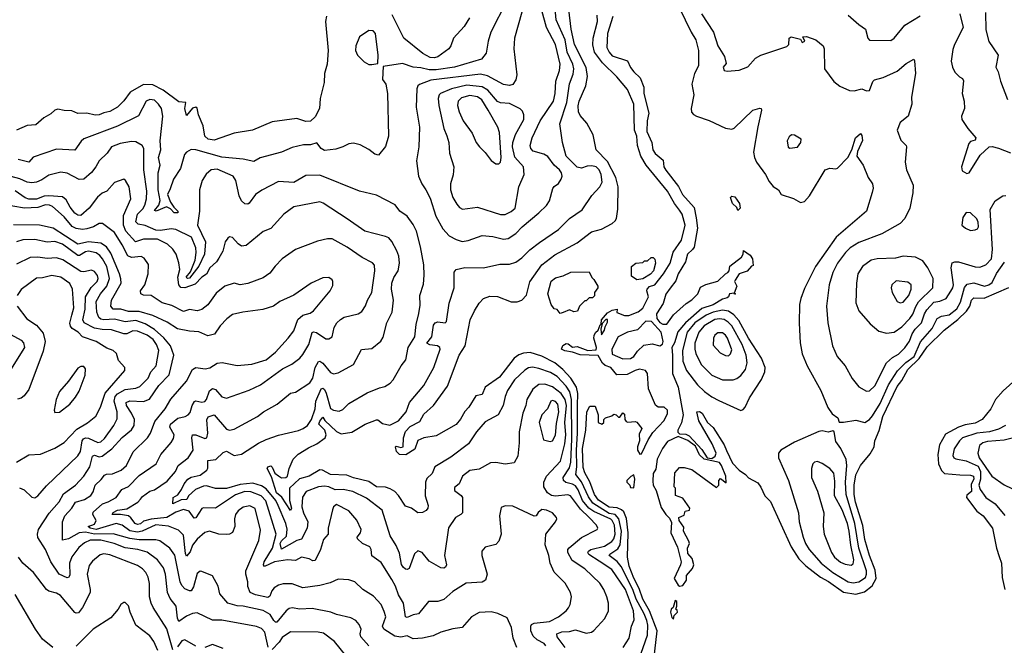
# Model space of a CAD drawing. Extents: x 1246169 to 1426871, y 660025 to 763458.
# Tile 94 of 256: x 1303986 to 1310415, y 694219 to 698306. Entities that reach past the tile are written whole.
import ezdxf

# ---------------------------------------------------------------- set-up
doc = ezdxf.new("R2010")
doc.units = 0

msp = doc.modelspace()

# ---------------------------------------------------------------- linework, layer by layer
at = {"layer": '0CON20XD'}
for points in [[(1307627.6, 695785), (1307631.1, 695865), (1307622.1, 695905), (1307584.3, 695964.3), (1307532, 696022), (1307479.4, 696065), (1307395, 696109), (1307318.2, 696131.8), (1307275, 696128.3), (1307245, 696116.9), (1307215, 696095.8), (1307118.6, 695971.4), (1307024.3, 695905.7), (1307005, 695857.5), (1306965, 695849.4), (1306917.8, 695775), (1306892.9, 695747.1), (1306865, 695696.9), (1306835, 695660.8), (1306705, 695588.8), (1306625, 695575.6), (1306585, 695557.5), (1306565, 695501.5), (1306506.2, 695463.8), (1306465.2, 695465.2), (1306446.9, 695485), (1306440, 695515), (1306445, 695520), (1306475, 695511.5), (1306489.5, 695515), (1306492, 695575), (1306504.4, 695615.6), (1306535, 695648), (1306598.7, 695681.3), (1306625, 695729.5), (1306688.6, 695785), (1306778.4, 695911.6), (1306855.5, 696115), (1306893.5, 696175), (1306927.3, 696345), (1306954.7, 696405), (1306986.8, 696455), (1307015, 696484.5), (1307055, 696500.9), (1307105, 696496.9), (1307195, 696464.2), (1307235, 696463.8), (1307265, 696473.8), (1307295, 696507.5), (1307316.5, 696593.5), (1307395.4, 696705), (1307479, 696771), (1307625, 696849.2), (1307718.8, 696921.2), (1307785, 696938.9), (1307855, 696973.8), (1307875, 696991.5), (1307882.4, 697007.6), (1307892.3, 697067.7), (1307894.5, 697215), (1307878.5, 697275), (1307825, 697380.2), (1307750.4, 697455), (1307730.6, 697555), (1307689.5, 697629.5), (1307645, 697680.6), (1307634.1, 697705), (1307632.6, 697742.6), (1307639.5, 697775), (1307682.5, 697875), (1307694, 697935), (1307685, 697994.3), (1307608.1, 698145), (1307586.6, 698245), (1307545.9, 698595)], [(1307165, 698425.5), (1307061.5, 698225), (1307043.8, 698165), (1307032.4, 698087.6), (1307001.4, 698048.6), (1306825, 697996.7), (1306705, 697979.4), (1306658.5, 697978.5), (1306605, 697991.4), (1306555, 697995.3), (1306485, 698019.2), (1306360, 698000), (1306355.7, 697915), (1306376.5, 697885), (1306386.5, 697825), (1306394.5, 697545.5), (1306375, 697477.5), (1306328.3, 697421.7), (1306305, 697426.7), (1306265, 697458), (1306209.1, 697489.1), (1306165, 697500), (1306135, 697494.2), (1306096.7, 697475), (1306049.1, 697460.9), (1305975, 697452.7), (1305953.9, 697463.9), (1305925, 697501.9), (1305885, 697488.2), (1305837.9, 697487.9), (1305765, 697471.5), (1305695, 697441.9), (1305555.6, 697404.4), (1305515, 697380), (1305445, 697395.3), (1305305, 697407.3), (1305135, 697456.9), (1305105, 697457.9), (1305075, 697441.1), (1305061.1, 697425), (1305035, 697334.2), (1304988.9, 697265), (1304969, 697201), (1304950.7, 697165), (1304970, 697115), (1304991.3, 697081.3), (1305018.5, 697055), (1305018.8, 697045), (1304994.6, 697045), (1304970.1, 697070.1), (1304945, 697084), (1304875.8, 697055), (1304865, 697060), (1304893.1, 697095), (1304902.3, 697125), (1304889.8, 697195), (1304890.4, 697305), (1304902.3, 697355), (1304892.7, 697405), (1304906.8, 697455), (1304902.7, 697515), (1304921.2, 697675), (1304911.6, 697725), (1304891.6, 697755), (1304865, 697780), (1304835, 697785.3), (1304811.9, 697775), (1304761.3, 697678.7), (1304625, 697610.6), (1304405, 697527.5), (1304387.8, 697512.2), (1304345, 697453.6), (1304225, 697461.2), (1304072.7, 697407.3), (1304044.5, 697375.5), (1303975, 697392.8)], [(1307926.5, 694205), (1307964.5, 694265), (1307981.5, 694345), (1307997.9, 694385), (1307993.6, 694445), (1307940.9, 694585), (1307851.2, 694715), (1307770.1, 694770.1), (1307702.3, 694812.3), (1307696.1, 694825), (1307699.6, 694835), (1307714.1, 694845.9), (1307805, 694866.1), (1307853.2, 694896.8), (1307865.6, 694914.4), (1307874.1, 694945), (1307869.4, 695005), (1307855, 695034.8), (1307845, 695042.6), (1307735, 695092.7), (1307701.9, 695115), (1307659.9, 695165), (1307631.7, 695235), (1307615, 695260.7), (1307595, 695272.5), (1307551.9, 695281.9), (1307535.9, 695295), (1307535.2, 695315), (1307575, 695378.7), (1307584.3, 695415), (1307591.9, 695565), (1307589.7, 695825), (1307577.4, 695875), (1307555, 695913.3), (1307495, 695974.8), (1307451, 696001), (1307375, 696028.3), (1307335, 696035.8), (1307308.3, 696031.7), (1307285, 696016.9), (1307215.7, 695954.3), (1307171.1, 695885), (1307155.3, 695845), (1307142.2, 695785), (1307109.1, 695725), (1307025, 695679.2), (1306967.5, 695615), (1306916.9, 695535), (1306800.6, 695449.4), (1306697.3, 695385), (1306678.6, 695341.4), (1306645, 695308.8), (1306634.5, 695285), (1306634.1, 695195), (1306652.7, 695132.7), (1306651.4, 695115), (1306640, 695100), (1306615, 695087.9), (1306585, 695085.5), (1306545, 695115.8), (1306505, 695127.5), (1306458.9, 695198.9), (1306434.2, 695224.2), (1306405, 695241.5), (1306375, 695252.4), (1306315, 695254.7), (1306265, 695288.9), (1306165, 695313.8), (1306121.8, 695331.8), (1306016.2, 695336.2), (1305962.8, 695362.8), (1305945, 695365.6), (1305875, 695323.4), (1305812.8, 695307.2), (1305747.1, 695245), (1305747.5, 695165), (1305760.8, 695115), (1305755, 695100.9), (1305697, 695187), (1305661.7, 695215), (1305629.3, 695319.3), (1305601.5, 695375), (1305605, 695385.4), (1305625, 695391.1), (1305635, 695382.9), (1305652.5, 695345), (1305675, 695327.1), (1305695, 695314.2), (1305724.2, 695315.8), (1305734.5, 695325), (1305744.7, 695375.3), (1305771.9, 695435), (1305803, 695467), (1305870.6, 695509.4), (1305926.7, 695535), (1305981.2, 695575), (1305985.8, 695595), (1305979.2, 695625), (1305939.4, 695665), (1305945, 695683.8), (1305965, 695710), (1305978.5, 695688.5), (1306055, 695616.5), (1306085, 695600.3), (1306155, 695612.5), (1306241.4, 695665), (1306315, 695693.1), (1306325, 695692.9), (1306355, 695667.5), (1306402.4, 695657.6), (1306458.9, 695685), (1306509.6, 695745), (1306531.8, 695805), (1306625, 695915.7), (1306689.1, 696035), (1306730.4, 696155), (1306729.1, 696165), (1306714.8, 696174.8), (1306662.8, 696182.8), (1306643.3, 696193.3), (1306676.8, 696235), (1306688.7, 696311.3), (1306697.6, 696325), (1306715, 696333.4), (1306764.5, 696325.5), (1306773.1, 696335), (1306789.1, 696455), (1306822.1, 696555), (1306823.6, 696656.4), (1306835, 696674), (1306891.7, 696688.3), (1307015, 696684.5), (1307120.7, 696709.3), (1307185, 696710), (1307225, 696722.2), (1307265, 696749.5), (1307317.3, 696802.7), (1307379, 696851), (1307504.8, 696935.2), (1307575, 697008.5), (1307658.9, 697065), (1307721.7, 697158.3), (1307774.2, 697215), (1307790, 697245), (1307781.8, 697295), (1307769.6, 697325), (1307749.2, 697345), (1307720.6, 697350.6), (1307691.2, 697348.8), (1307655, 697335.6), (1307625, 697342.5), (1307554.5, 697415), (1307529.4, 697505), (1307512.9, 697625), (1307559.3, 697765), (1307575, 697886.2), (1307599.1, 697950.9), (1307603.1, 697985), (1307597.2, 698015), (1307560.7, 698095), (1307546.8, 698175), (1307489.3, 698305), (1307478.6, 698425)], [(1308291.5, 698385), (1308370.3, 698225), (1308401.3, 698175), (1308417.4, 698105), (1308418.4, 698005), (1308392.5, 697955), (1308375.3, 697885.3), (1308388, 697815), (1308370.9, 697725), (1308373.1, 697703.1), (1308385.9, 697685.9), (1308405.3, 697675.3), (1308487.7, 697647.7), (1308595, 697598.2), (1308635, 697591.5), (1308651.5, 697598.5), (1308773.8, 697715), (1308818.3, 697728.3), (1308827.5, 697725), (1308828.8, 697715), (1308804.6, 697605.4), (1308778.3, 697441.7), (1308783.8, 697405), (1308797.1, 697375), (1308856.4, 697295), (1308880.2, 697250.2), (1308905.5, 697215.5), (1308940, 697195), (1308958, 697165), (1309038.7, 697138.7), (1309085, 697112.5), (1309111.3, 697118.7), (1309143.6, 697156.4), (1309245, 697326.2), (1309275, 697336.7), (1309315, 697332.5), (1309325, 697337.1), (1309393.1, 697406.9), (1309418.9, 697455), (1309443.6, 697535), (1309475, 697563.3), (1309485, 697550), (1309488, 697518), (1309456.7, 697445), (1309452.5, 697415), (1309492.5, 697355), (1309526, 697275), (1309554, 697235), (1309558.6, 697205), (1309551.9, 697178.1), (1309515.7, 697055), (1309317.3, 696885), (1309181.8, 696695), (1309109.9, 696550.1), (1309085.4, 696485), (1309077.7, 696445), (1309074.6, 696324.6), (1309082.5, 696195), (1309095, 696123.8), (1309126.7, 696045), (1309216.5, 695885), (1309262.2, 695772.2), (1309291.7, 695731.7), (1309327.5, 695705), (1309337, 695677), (1309365, 695678), (1309445, 695689.6), (1309505, 695675.5), (1309535, 695695.5), (1309555, 695717.7), (1309605, 695798.4), (1309659.3, 695920.7), (1309718.1, 696011.9), (1309772.6, 696067.4), (1309826.6, 696105), (1309868.4, 696201.6), (1309945, 696288.5), (1309975.7, 696354.3), (1310005, 696370.4), (1310055, 696377.6), (1310105, 696418.4), (1310128.9, 696461.1), (1310155, 696556.9), (1310171.6, 696578.4), (1310215, 696587.7), (1310285, 696566.4), (1310315, 696574.8), (1310335, 696588.7), (1310365, 696648.5), (1310417, 696723)], [(1305989.7, 698330.3), (1305983.3, 698295), (1305998.9, 698105), (1305994.3, 698015.7), (1305976.2, 697955), (1305973.5, 697895), (1305947.6, 697792.4), (1305943.5, 697725), (1305915, 697672), (1305885, 697644), (1305855, 697640.4), (1305795, 697660.9), (1305635, 697640), (1305505, 697583.5), (1305385, 697564.4), (1305255, 697520), (1305216.7, 697525), (1305194.4, 697545), (1305182.7, 697612.7), (1305154.2, 697685), (1305145, 697728.8), (1305135, 697735.7), (1305115, 697728.6), (1305075, 697680), (1305063.1, 697725), (1305070, 697765), (1305025, 697770), (1304921.5, 697845), (1304855, 697881), (1304795, 697882.4), (1304707.4, 697832.6), (1304665, 697775.6), (1304625, 697734.5), (1304575, 697706.2), (1304535, 697698.2), (1304505, 697684.4), (1304477.9, 697682.1), (1304425, 697695.4), (1304365, 697693.8), (1304325, 697711.2), (1304275, 697712.2), (1304235, 697721.9), (1304215, 697714.3), (1304188.9, 697691.1), (1304144.2, 697665.8), (1304091.3, 697618.7), (1304035, 697615.6), (1303965, 697584.2)], [(1306921.7, 698318.3), (1306887.3, 698262.7), (1306818.6, 698185), (1306801.5, 698135), (1306787.5, 698115), (1306715, 698064), (1306695, 698058), (1306665, 698059.3), (1306618.8, 698085), (1306495, 698185.4), (1306418.2, 698338.2)], [(1307263.8, 698355), (1307216.2, 698185), (1307212.3, 698115), (1307231.1, 697945), (1307225.8, 697914.2), (1307205, 697883.3), (1307185, 697876.4), (1307145, 697882.3), (1307039.3, 697939.3), (1306995, 697949.4), (1306669.5, 697910.5), (1306596.9, 697883.1), (1306585, 697873.1), (1306579.2, 697855), (1306574.4, 697735), (1306596.5, 697605), (1306591.5, 697475), (1306576.6, 697383.4), (1306590.5, 697285), (1306610.6, 697235), (1306638.6, 697195), (1306665, 697141.2), (1306702.9, 697022.9), (1306749, 696939), (1306791.1, 696895), (1306835, 696870), (1306875, 696856.5)], [(1306875, 696856.5), (1306915, 696863.5), (1307005, 696896.9), (1307075, 696889.1), (1307145, 696872.1), (1307175, 696877.9), (1307225, 696909.6), (1307266.6, 696953.4), (1307375.6, 697045), (1307425, 697092.9), (1307445, 697122), (1307466.6, 697203.4), (1307475, 697216), (1307504.2, 697235.8), (1307520.8, 697265), (1307526.9, 697285), (1307523.3, 697305), (1307510.5, 697325), (1307475.2, 697355.2), (1307435, 697412.3), (1307408.3, 697428.3), (1307337.5, 697447.5), (1307322.5, 697465), (1307319.6, 697485), (1307331.8, 697535), (1307384.1, 697645.9), (1307471.3, 697775), (1307483.1, 697825), (1307486.5, 697905), (1307510.5, 697975), (1307514.8, 698015.2), (1307485, 698144.5), (1307426.1, 698256.1), (1307395, 698365.6)], [(1308127.3, 694125), (1308147.3, 694315), (1308099, 694445), (1308055, 694520.8), (1308030.5, 694590.5), (1307995, 694657.8), (1307965, 694735.8), (1307955.5, 694795), (1307959.8, 694955), (1307947.5, 695047.5), (1307930.3, 695090.3), (1307914.6, 695105), (1307887.1, 695117.1), (1307835, 695121.1), (1307765, 695166.5), (1307738.6, 695205), (1307707.5, 695287.5), (1307675, 695345.7), (1307665, 695380), (1307660.9, 695505), (1307682.5, 695625), (1307688.6, 695745), (1307709.3, 695780.7), (1307742.5, 695782.5), (1307763.3, 695725), (1307762.5, 695675), (1307786.4, 695663.6), (1307800, 695675), (1307800, 695695), (1307810, 695705), (1307851.7, 695718.3), (1307865, 695730), (1307880, 695725), (1307895, 695710), (1307905, 695710), (1307925, 695737.5), (1307935, 695730), (1307937.5, 695695), (1307945, 695682.5), (1307957, 695677), (1308005, 695682.5), (1308015, 695677.5), (1308047.5, 695635), (1308030.7, 695599.3), (1308033.8, 695555), (1308018.8, 695515), (1308020, 695495), (1308035, 695467.5), (1308045, 695470), (1308088.5, 695561.5), (1308120.9, 695609.1), (1308195, 695687.1), (1308215, 695733.1), (1308215.1, 695755), (1308195, 695775.7), (1308155.6, 695775.6), (1308138.2, 695788.2), (1308091.1, 695895), (1308085.6, 695995), (1308071.1, 696015), (1308032.6, 696022.6), (1308004.5, 696015), (1307952.2, 695987.8), (1307885, 695986.2), (1307845, 696034.3), (1307808.3, 696048.3), (1307791.4, 696061.4), (1307762, 696112), (1307645, 696115.9), (1307596, 696135), (1307545, 696142.2), (1307524.2, 696155), (1307531.9, 696178.1), (1307555, 696190), (1307567.7, 696187.7), (1307595, 696166.8), (1307625, 696170.6), (1307695, 696145.4), (1307749.9, 696150.1), (1307751.4, 696165), (1307733.6, 696225), (1307736.9, 696243.1), (1307745, 696262), (1307762.1, 696277.9), (1307775, 696313.3), (1307783, 696317), (1307784, 696346), (1307825, 696391.5), (1307855, 696408.9), (1307886.2, 696416.2), (1307885, 696392.5), (1307935, 696373.1), (1307963, 696373), (1308025, 696396.8), (1308055, 696421.6), (1308090.9, 696495), (1308080.6, 696535), (1308083.2, 696546.8), (1308097.7, 696562.3), (1308132.6, 696575), (1308190.3, 696645), (1308232.6, 696715), (1308253.1, 696786.9), (1308307, 696865), (1308331.6, 696965), (1308310.5, 697035), (1308295, 697060.9), (1308261, 697105), (1308215.1, 697185.1), (1308075.7, 697355), (1308041.5, 697415), (1308019.8, 697485), (1308016.2, 697545), (1308001.2, 697585), (1307995.9, 697755), (1307955, 697850), (1307885, 697933.9), (1307790.2, 698025), (1307739.6, 698095), (1307728.8, 698141.2), (1307730, 698185), (1307758.1, 698295), (1307757.3, 698335)], [(1307858, 698328), (1307823.7, 698216.3), (1307820.1, 698125), (1307835, 698093.3), (1307855, 698070), (1307955, 698036.6), (1307973.8, 697993.8), (1307995, 697965.3), (1308036.8, 697926.8), (1308061.1, 697865), (1308061.5, 697825), (1308093.5, 697695), (1308082.6, 697645), (1308081.7, 697575), (1308113.2, 697503.2), (1308120.4, 697455), (1308135, 697433), (1308188, 697388), (1308192, 697345), (1308205, 697322.6), (1308287.1, 697217.1), (1308313.7, 697163.7), (1308388.9, 697078.9), (1308402.8, 697012.8), (1308412.2, 696945), (1308389, 696821), (1308379.8, 696805), (1308346.9, 696775), (1308332.5, 696725), (1308284.7, 696645.3), (1308269.4, 696600.6), (1308232.2, 696552.2), (1308205, 696513.5), (1308187.7, 696452.3), (1308143.1, 696385), (1308145.3, 696355), (1308165, 696328.5), (1308185, 696317.5), (1308211.9, 696318.1), (1308255, 696377.5), (1308338.7, 696451.3), (1308375, 696475.8), (1308413.3, 696515), (1308431.7, 696558.3), (1308465, 696576.7), (1308545, 696597.5), (1308593.6, 696646.4), (1308610, 696655), (1308617.5, 696665), (1308623.6, 696696.4), (1308700, 696755), (1308710, 696775), (1308711.7, 696798.3), (1308755, 696768.8), (1308770.8, 696745), (1308775, 696700), (1308763.6, 696696.4), (1308735, 696663.3), (1308683.6, 696646.4), (1308656.7, 696605), (1308652.5, 696595), (1308667.5, 696565), (1308650, 696520), (1308660, 696515), (1308655, 696512.5), (1308650, 696520), (1308620, 696515), (1308613.3, 696495), (1308605, 696488.8), (1308575, 696480), (1308515, 696442.7), (1308440.9, 696419.1), (1308333.3, 696326.7), (1308283.5, 696266.5), (1308262.2, 696195), (1308243.4, 696165), (1308249.2, 696115), (1308248.5, 695995), (1308284.7, 695905), (1308318, 695725), (1308307.6, 695672.4), (1308282.9, 695625), (1308282.2, 695612.2), (1308295, 695600), (1308335, 695599.5), (1308357.5, 695587.5), (1308439.4, 695499.4), (1308473.8, 695443.8), (1308505, 695438.8), (1308527.5, 695455), (1308532.5, 695475), (1308507.5, 695535), (1308420, 695685), (1308407.5, 695745), (1308425, 695745.8), (1308441.2, 695735), (1308477.5, 695675), (1308515, 695642.5), (1308585, 695530), (1308600.9, 695490.9), (1308639.5, 695409.5), (1308682.9, 695362.9), (1308725, 695335.7), (1308745, 695314), (1308805, 695280), (1308825, 695253.3), (1308852, 695195), (1308888.7, 695158.7), (1309023.3, 694863.3), (1309073.5, 694783.5), (1309119.6, 694739.6), (1309214.8, 694664.8), (1309266.4, 694636.4), (1309365, 694567.3), (1309445, 694553.1), (1309501.2, 694568.8), (1309552.9, 694607.1), (1309578.4, 694655), (1309571, 694711), (1309534, 694806), (1309505, 694911.2), (1309491.7, 695001.7), (1309444.2, 695155), (1309435.3, 695204.7), (1309433.7, 695265), (1309445, 695334), (1309475, 695393.1), (1309538.8, 695471.2), (1309564.2, 695515.8), (1309570, 695555), (1309597.1, 695622.9), (1309621.4, 695715), (1309715, 695909.7), (1309745, 695949.1), (1309785, 696021.6), (1309858.1, 696091.9), (1309911.7, 696168.3), (1310022.1, 696277.9), (1310112.1, 696347.9), (1310168.3, 696401.7), (1310190, 696435), (1310201.9, 696475), (1310215, 696488.3), (1310282.5, 696487.5), (1310445, 696557.5)], [(1308437.6, 698345), (1308515.4, 698225), (1308544.5, 698135), (1308588.1, 698065), (1308599.4, 698020.6), (1308578.8, 697995), (1308585, 697974), (1308605, 697970), (1308683.9, 697976.1), (1308740.7, 697999.3), (1308790.8, 698055), (1308824.2, 698075), (1308995, 698130.4), (1309008.5, 698145), (1309009.6, 698185), (1309022.5, 698195), (1309085, 698180), (1309095, 698157.5), (1309113, 698167), (1309100, 698195), (1309123.9, 698196.1), (1309185, 698175.7), (1309232.5, 698135), (1309238.1, 698115), (1309240, 697985), (1309301.9, 697901.9), (1309341.3, 697871.3), (1309405, 697844), (1309435, 697840.4), (1309485, 697854.3), (1309515, 697841.9), (1309535, 697844.4), (1309557.1, 697902.9), (1309567, 697913), (1309625, 697927.5), (1309715, 697970.6), (1309775, 698020.6), (1309825, 698047.5), (1309828, 698038), (1309834.3, 697955), (1309809.4, 697800.6), (1309811.5, 697755), (1309786.2, 697675), (1309735.6, 697635), (1309715.7, 697585), (1309738.5, 697518.5), (1309773.3, 697485), (1309776.7, 697475), (1309768.6, 697375), (1309775.7, 697325.7), (1309819.4, 697225), (1309818.1, 697175), (1309798.5, 697075), (1309765, 697008), (1309735, 696974.4), (1309615, 696908.1), (1309465, 696850.4), (1309409.4, 696815), (1309378.5, 696785), (1309325, 696715.6), (1309295.3, 696654.7), (1309270.9, 696575), (1309254.5, 696435), (1309262.2, 696325), (1309293.3, 696175), (1309324.3, 696105), (1309375.4, 696045.4), (1309422, 695962), (1309465, 695907.5), (1309515, 695880), (1309535, 695881.4), (1309568.8, 695915), (1309645, 696065.4), (1309685, 696099.3), (1309725, 696121.3), (1309765, 696162.4), (1309795, 696206.1), (1309812.8, 696255), (1309832.1, 696285), (1309874.8, 696325.2), (1309894, 696385), (1309909.4, 696410.6), (1309955, 696461.4), (1309995, 696468.5), (1310035, 696485.4), (1310065, 696532.9), (1310078.4, 696555), (1310082.3, 696575), (1310068.7, 696685), (1310075, 696717.1), (1310092.5, 696725), (1310115, 696724), (1310225, 696690.8), (1310255, 696689.1), (1310295, 696704), (1310331, 696745), (1310338.3, 696805), (1310323.1, 697066.9), (1310355, 697122.5), (1310405, 697155.6), (1310425, 697156.9)], [(1309396.2, 698335), (1309464.4, 698274.4), (1309508.8, 698245), (1309524.2, 698185), (1309535, 698172), (1309675, 698170.8), (1309695, 698185.8), (1309765, 698270), (1309865, 698330.8)], [(1310124.3, 698345), (1310145.4, 698255), (1310090.5, 698145), (1310079.3, 698110.7), (1310067.1, 698035), (1310075.8, 697995), (1310092.7, 697962.7), (1310122.3, 697932.3), (1310141.7, 697921.7), (1310147.6, 697907.6), (1310139.1, 697825), (1310153.1, 697775), (1310154.3, 697725), (1310135.8, 697675), (1310137.5, 697655), (1310176.7, 697595), (1310230, 697535), (1310225, 697520), (1310195, 697510), (1310183.3, 697496.7), (1310136.2, 697345), (1310139.3, 697319.3), (1310170.7, 697300.7), (1310185, 697306.7), (1310258.3, 697421.7), (1310315.3, 697474.7), (1310335, 697476.9), (1310378, 697468), (1310455, 697436.9)], [(1310293.3, 698353.3), (1310295, 698240), (1310315, 698163.8), (1310374.2, 698075), (1310359.4, 697995), (1310375.8, 697965), (1310389.2, 697905), (1310436, 697785)], [(1306285, 698014), (1306325, 698020), (1306326, 698075), (1306308.8, 698215), (1306293.9, 698233.9), (1306265, 698236), (1306203.8, 698195), (1306180, 698135), (1306177.5, 698105), (1306190.8, 698075), (1306235, 698030), (1306265, 698014.2), (1306285, 698014)], [(1307125, 697033.2), (1307155, 697034.7), (1307195, 697052.8), (1307220, 697075), (1307243.9, 697215), (1307279.6, 697295), (1307274.6, 697345), (1307219.1, 697409.1), (1307203.7, 697475), (1307206.1, 697505), (1307223.8, 697556.2), (1307277.3, 697655), (1307277.9, 697685), (1307267.8, 697707.8), (1307253.1, 697723.1), (1307185, 697759.7), (1307125, 697764.1), (1307105, 697771.8), (1307042.3, 697845), (1307005, 697867.3), (1306905, 697877.7), (1306804.4, 697855), (1306734.4, 697825), (1306724.6, 697815), (1306718.1, 697791.9), (1306722.8, 697745), (1306755.9, 697595.9), (1306775, 697547.1), (1306787.9, 697505), (1306791.8, 697435), (1306820, 697345), (1306816.6, 697293.4), (1306798.1, 697235), (1306798.5, 697195), (1306813.5, 697145), (1306840.2, 697100.2), (1306858.5, 697078.5), (1306877.9, 697067.9), (1306975, 697080.6), (1307125, 697033.2)], [(1307115, 697363.8), (1307125, 697376.2), (1307129.1, 697405), (1307119.5, 697569.5), (1307107.3, 697605), (1307045.2, 697715), (1307002.4, 697782.4), (1306975, 697802.5), (1306925, 697811.1), (1306869.5, 697795), (1306848.2, 697775), (1306844.7, 697745), (1306854.3, 697704.3), (1306881.5, 697645), (1306939.5, 697565), (1306967.1, 697505), (1306988.1, 697475), (1307025, 697438.9), (1307065, 697385.8), (1307095, 697363.8), (1307115, 697363.8)], [(1309015, 697466.7), (1309065, 697474.3), (1309086.7, 697505), (1309087.5, 697525), (1309045, 697552.5), (1309025, 697554), (1309009.7, 697540.3), (1308996.2, 697515), (1309004.2, 697474.2), (1309015, 697466.7)], [(1307548.1, 694205), (1307494.2, 694275), (1307493.6, 694295), (1307525, 694307.9), (1307575, 694308.8), (1307615, 694320), (1307685, 694299.6), (1307718.8, 694305), (1307735, 694315.7), (1307807.5, 694395), (1307831.1, 694445), (1307830.5, 694495), (1307820.5, 694535), (1307799.6, 694585), (1307774.8, 694624.8), (1307675, 694718.2), (1307592.5, 694772.5), (1307565.2, 694825), (1307564.7, 694845), (1307572.9, 694857.1), (1307655, 694922.8), (1307757.5, 694975), (1307760.8, 694985), (1307752.2, 695005), (1307705, 695054.8), (1307647.7, 695107.7), (1307581.5, 695195), (1307565, 695201.3), (1307485, 695193.2), (1307457.3, 695197.3), (1307431.2, 695215), (1307407.8, 695255), (1307408.1, 695285), (1307425.8, 695325), (1307517.3, 695422.7), (1307545.1, 695534.9), (1307552.4, 695595), (1307544.5, 695675), (1307556.1, 695785), (1307546.8, 695825), (1307521.1, 695865), (1307465, 695908.1), (1307415, 695926.1), (1307375, 695923.3), (1307337.2, 695892.8), (1307296.8, 695825), (1307290.7, 695785), (1307272, 695735), (1307247.3, 695615), (1307246.9, 695543.1), (1307238.6, 695455), (1307215, 695412.5), (1307155, 695401.9), (1307095, 695413.1), (1307059.1, 695410.9), (1306985, 695370), (1306925, 695362), (1306876.7, 695325), (1306855.4, 695275), (1306825, 695251.2), (1306825, 695230), (1306868.8, 695198.8), (1306877.8, 695185), (1306877.8, 695085), (1306867.1, 695072.9), (1306832, 695055), (1306785, 694986.7), (1306760, 694805), (1306772.9, 694745), (1306765, 694728.9), (1306755, 694723.8), (1306735, 694726.2), (1306659.1, 694769.1), (1306614, 694825), (1306585.7, 694835.7), (1306562.7, 694817.3), (1306529, 694721), (1306515, 694714.2), (1306505, 694716.8), (1306488.8, 694728.8), (1306478, 694748), (1306465, 694822), (1306445, 694870.8), (1306404.5, 694935), (1306351.6, 695101.6), (1306250.1, 695180.1), (1306160.6, 695225), (1306098, 695238), (1306045, 695235.2), (1306004.1, 695254.1), (1305975, 695259.3), (1305936, 695254), (1305856.7, 695223.3), (1305832.7, 695187.3), (1305828.2, 695125), (1305837.8, 695085), (1305867.7, 695025), (1305862.3, 694985), (1305826.6, 694913.4), (1305795, 694903.2), (1305695, 694848.2), (1305686.2, 694885), (1305695, 694901.9), (1305727.3, 694932.7), (1305732.2, 694977.8), (1305724.2, 695014.2), (1305673.7, 695133.7), (1305658.2, 695165), (1305595, 695242.2), (1305565, 695261.2), (1305507.9, 695277.9), (1305425, 695269.2), (1305335, 695244), (1305265, 695243.3), (1305205, 695261.3), (1305185, 695258.9), (1305132.8, 695237.2), (1305088.6, 695195), (1305077.2, 695172.8), (1305039.7, 695170.3), (1304984.6, 695144.6), (1304987.1, 695185), (1305017.5, 695202.5), (1305042.8, 695237.2), (1305059.7, 695275), (1305084.5, 695305.5), (1305105, 695317.3), (1305165, 695331.9), (1305206.9, 695363.1), (1305213.4, 695376.6), (1305214.1, 695425.9), (1305266.7, 695433.3), (1305315, 695479.4), (1305335, 695487.1), (1305385, 695459.1), (1305435, 695468.5), (1305545, 695540.9), (1305595, 695564.5), (1305675, 695591.2), (1305806.6, 695623.4), (1305836, 695635), (1305865, 695655.7), (1305890.7, 695695), (1305915.2, 695765.2), (1305919.3, 695815), (1305955, 695895.3), (1305965, 695898.4), (1305975, 695890), (1305987.5, 695867.5), (1306015, 695766.7), (1306035, 695756), (1306070.9, 695749.1), (1306095, 695759.4), (1306135, 695799.1), (1306255, 695869.4), (1306335, 695901.9), (1306370.2, 695909.8), (1306405, 695932.9), (1306425.3, 695954.7), (1306475.5, 696045), (1306507.5, 696085), (1306521.2, 696165), (1306566.7, 696235), (1306574.5, 696315), (1306592.4, 696387.6), (1306601.1, 696441.1), (1306598.5, 696505), (1306622.2, 696577.8), (1306627, 696637), (1306623.8, 696705), (1306602.8, 696822.8), (1306577.1, 696925), (1306555, 696967.5), (1306515, 697022.5), (1306468, 697055), (1306437.6, 697097.6), (1306315, 697158.9), (1306205, 697187.1), (1305945, 697291.1), (1305855, 697287.5), (1305775, 697241.9), (1305675, 697248.9), (1305566.4, 697193.6), (1305525, 697164.4), (1305485, 697108.6), (1305475, 697101.9), (1305455, 697103.1), (1305435, 697121.9), (1305417.7, 697155), (1305396.3, 697256.3), (1305379.4, 697285), (1305275, 697329.2), (1305235, 697324.4), (1305202.2, 697297.8), (1305176.9, 697255), (1305160.5, 697195), (1305159.5, 697055), (1305146.9, 696965), (1305197.9, 696855), (1305192.3, 696775), (1305155, 696695.5), (1305095, 696616.7), (1305081.2, 696615), (1305073.2, 696625), (1305100.3, 696659.7), (1305131.4, 696735), (1305137.8, 696785), (1305134.9, 696815), (1305106.4, 696886.4), (1305006.2, 696935), (1304975, 696939.5), (1304905, 696929.9), (1304875, 696931.7), (1304805, 696962.4), (1304760.1, 696970.1), (1304744.8, 696984.8), (1304754.2, 697035.8), (1304789.3, 697070.7), (1304802.9, 697095), (1304814, 697136), (1304816.8, 697185), (1304795.2, 697325), (1304796.3, 697465), (1304785, 697485.4), (1304745, 697508.9), (1304715, 697510.8), (1304641.9, 697498.1), (1304585.3, 697474.7), (1304556.7, 697435), (1304503.8, 697385), (1304483.8, 697345), (1304455, 697308.5), (1304405, 697264.3), (1304375, 697261.4), (1304294.7, 697304.7), (1304255, 697310.4), (1304175, 697290), (1304130.6, 697259.4), (1304095, 697245.2), (1304065, 697239.5), (1304034.3, 697245), (1303986, 697266), (1303790.7, 697319.3)], [(1307421.8, 694215), (1307410.9, 694230.9), (1307365, 694255.3), (1307338.6, 694278.6), (1307324.2, 694315), (1307322.4, 694345), (1307327.9, 694355), (1307345, 694364.1), (1307445, 694375.3), (1307503.1, 694405), (1307554.2, 694445), (1307570, 694465), (1307580.6, 694485), (1307588.1, 694535), (1307581.4, 694565), (1307547.8, 694625), (1307476.6, 694696.6), (1307450, 694755), (1307440.9, 694805), (1307417.1, 694875), (1307422, 694945), (1307483.8, 695025), (1307493.3, 695045), (1307491.2, 695055), (1307464, 695085), (1307425, 695102.9), (1307395, 695106), (1307372, 695088), (1307357.5, 695065), (1307345, 695063.8), (1307205, 695127.5), (1307155, 695130), (1307130.5, 695119.5), (1307118.6, 695065), (1307129.4, 694945), (1307115, 694900), (1307095, 694878.8), (1307025, 694861.2), (1307004, 694835), (1307004.2, 694805), (1307037.3, 694685), (1307028.1, 694645), (1307005, 694631.8), (1306901.2, 694625), (1306815, 694570), (1306755, 694518.8), (1306715, 694505.6), (1306655, 694505.8), (1306590, 694425), (1306555, 694419.3), (1306515, 694401.5), (1306505, 694405.7), (1306490.8, 694495), (1306459.4, 694549.4), (1306440.6, 694605), (1306415, 694648.5), (1306345, 694761.1), (1306284.7, 694804.7), (1306280, 694845), (1306271.8, 694861.8), (1306224.2, 694885), (1306192, 694915), (1306190, 694925), (1306210.6, 694955), (1306214.4, 694975), (1306187.7, 695037.7), (1306135, 695097.5), (1306055, 695138.6), (1306035.6, 695125), (1306027.3, 695105), (1305999.4, 694985), (1306000, 694945), (1305970.3, 694909.7), (1305949.6, 694845), (1305915, 694774), (1305900.8, 694770.8), (1305875, 694783.8), (1305825, 694794.3), (1305786.4, 694773.6), (1305735, 694776.9), (1305650, 694765), (1305583.6, 694733.6), (1305577.8, 694745), (1305581.2, 694765), (1305636.3, 694855), (1305661, 694945), (1305592.3, 695162.3), (1305561.8, 695195), (1305495, 695221.8), (1305454.9, 695225.1), (1305395, 695202.2), (1305265, 695115.4), (1305185, 695118.2), (1305175, 695112.9), (1305135, 695052.5), (1305125, 695050.5), (1305092.5, 695095), (1305055, 695106.7), (1305005, 695089), (1304945.4, 695054.6), (1304845, 695042.7), (1304795, 695029.3), (1304775, 695014), (1304755, 695007.8), (1304738.7, 695015), (1304711.9, 695051.9), (1304695, 695064.2), (1304644.1, 695074.1), (1304590, 695075), (1304595, 695086.9), (1304625, 695102.7), (1304685, 695110.5), (1304756.1, 695155), (1304775, 695174.8), (1304787.9, 695192.1), (1304834.6, 695225.4), (1304865, 695235.6), (1304948.2, 695291.8), (1305003.3, 695355), (1305021.2, 695395), (1305086.7, 695445), (1305118.3, 695495), (1305109.8, 695575), (1305115, 695594.4), (1305135, 695594.2), (1305195, 695571.1), (1305208, 695575), (1305213.2, 695605), (1305207.8, 695692.2), (1305217.3, 695712.7), (1305255, 695724.2), (1305335, 695630.4), (1305355, 695625.4), (1305385, 695632.1), (1305537.5, 695715), (1305577.5, 695745), (1305665.9, 695794.1), (1305755, 695865.8), (1305786.2, 695873.8), (1305881.1, 695935), (1305899.2, 695965), (1305915, 696034.3), (1305937.7, 696072.3), (1305945, 696074.5), (1305965, 696063.2), (1306015, 696002.2), (1306035, 695993.5), (1306065, 695999.4), (1306165, 696054.3), (1306218.3, 696151.7), (1306285, 696158.1), (1306344.5, 696205.5), (1306358.2, 696231.8), (1306383.1, 696325), (1306417.1, 696395), (1306426.4, 696475), (1306414.5, 696545), (1306414.7, 696585.3), (1306428, 696622), (1306456.6, 696665), (1306466, 696715), (1306461.5, 696761.5), (1306447.3, 696797.3), (1306416.4, 696856.4), (1306395, 696880.9), (1306375, 696890.8), (1306238.8, 696925), (1306125, 697004.4), (1305968.1, 697108.1), (1305945, 697115.6), (1305775, 697084.4), (1305709.6, 697035), (1305625, 696943.1), (1305575, 696922.9), (1305465, 696831.8), (1305435, 696826.7), (1305412, 696842), (1305375, 696883.3), (1305355, 696886.7), (1305345, 696880), (1305328, 696855), (1305311.1, 696795), (1305285, 696747.5), (1305270, 696725), (1305226.4, 696685), (1305205.7, 696644.3), (1305175.8, 696624.2), (1305131.7, 696578.3), (1305065, 696555.2), (1305037.5, 696557.5), (1305024.4, 696574.4), (1305017.4, 696625), (1305030.4, 696675), (1305025, 696717.5), (1305007.1, 696775), (1304985, 696807.5), (1304950.7, 696840.7), (1304885, 696872.5), (1304795, 696872.3), (1304742.5, 696855), (1304678.5, 696925), (1304664.5, 696965), (1304663.4, 697026.6), (1304710.7, 697135), (1304700.4, 697215), (1304676.3, 697256.3), (1304665, 697264), (1304605, 697242.9), (1304555, 697186.5), (1304525, 697172.1), (1304493.4, 697146.6), (1304438.9, 697075), (1304385, 697026.7), (1304365, 697029.5), (1304345, 697042.3), (1304315, 697082.2), (1304289.9, 697129.9), (1304265, 697148.8), (1304176.5, 697156.5), (1304145, 697152.6), (1304095, 697134.8), (1304045, 697133.2), (1304022, 697142), (1303955, 697188.4)], [(1308675, 697060), (1308668.3, 697078.3), (1308640, 697105), (1308627.5, 697145), (1308635, 697152.5), (1308655, 697150), (1308686.7, 697105), (1308690, 697075), (1308675, 697060)], [(1307231.4, 694205), (1307207.5, 694265), (1307197.8, 694335), (1307169.5, 694399.5), (1307107.6, 694427.6), (1307065, 694438.5), (1306985, 694433.1), (1306935.4, 694404.6), (1306875, 694335.6), (1306815, 694327.5), (1306735, 694304.4), (1306685, 694281.9), (1306615, 694265.9), (1306555, 694261.1), (1306515, 694281.1), (1306475, 694272.3), (1306435, 694278.4), (1306363.6, 694325), (1306353.8, 694345), (1306377.1, 694405), (1306365, 694440), (1306346.5, 694485), (1306295, 694540.8), (1306226, 694585), (1306175, 694634), (1306135, 694647.1), (1306065, 694652), (1306012, 694628), (1305945, 694609.3), (1305835, 694593.8), (1305765, 694621.6), (1305705, 694620.4), (1305675, 694612.7), (1305648.2, 694595), (1305631.8, 694575), (1305618.9, 694541.1), (1305605, 694532.1), (1305525, 694548.2), (1305490, 694565), (1305474.6, 694604.6), (1305476.2, 694635), (1305461.8, 694685), (1305462, 694705), (1305546.8, 694905), (1305557.6, 694972.4), (1305523.2, 695113.2), (1305488.9, 695131.1), (1305445, 695122.5), (1305411.9, 695098.1), (1305395.4, 695074.6), (1305388.5, 695045), (1305390, 694995), (1305374.5, 694955.5), (1305355, 694944.4), (1305335, 694942.5), (1305285, 694946.5), (1305225, 694964.4), (1305195, 694957.3), (1305145, 694913.1), (1305115, 694872.7), (1305099, 694831), (1305075, 694800.8), (1305068.1, 694818.1), (1305055, 694938.1), (1305021.9, 694971.9), (1304958.2, 694998.2), (1304874.6, 695005.4), (1304785, 694964.3), (1304755, 694958.9), (1304705, 694966.2), (1304655, 695003.3), (1304615, 695015.2), (1304485.7, 694975.7), (1304445.4, 694985), (1304433.3, 694995), (1304475, 695011), (1304485.2, 695035), (1304462.7, 695075), (1304465, 695088.1), (1304526, 695144), (1304563.4, 695156.6), (1304614.7, 695185), (1304652, 695238), (1304695, 695257.1), (1304765, 695329.3), (1304876.9, 695405), (1304907.3, 695465), (1304975.5, 695545), (1304989.3, 695570.7), (1304994, 695595), (1304966.7, 695645), (1304970.6, 695665), (1305017.6, 695702.4), (1305066.8, 695713.2), (1305086, 695725), (1305098.9, 695741.1), (1305112, 695785), (1305127.3, 695812.7), (1305135, 695817.1), (1305175, 695807.3), (1305195, 695812.2), (1305205.7, 695825), (1305225, 695881.1), (1305245, 695897.8), (1305265, 695889.5), (1305305, 695841.8), (1305335, 695833.3), (1305484.1, 695885.9), (1305558.3, 695921.7), (1305701.9, 696025), (1305761.9, 696055), (1305814.4, 696095), (1305835, 696118.5), (1305873.7, 696185), (1305895, 696263.5), (1305905, 696267.5), (1305923.2, 696263.2), (1305985, 696221.1), (1306005, 696220.6), (1306025.5, 696235), (1306038.9, 696295), (1306057.1, 696325), (1306081.3, 696348.7), (1306105, 696363.8), (1306195.4, 696384.6), (1306219.1, 696400.9), (1306243.8, 696436.2), (1306257.5, 696475), (1306285, 696523.8), (1306305.4, 696665), (1306301.9, 696701.9), (1306288.9, 696718.9), (1306222.1, 696752.1), (1306125, 696821.2), (1306025, 696874.4), (1305995, 696874.4), (1305930.2, 696859.8), (1305786, 696805), (1305700, 696745), (1305653.3, 696696.7), (1305619.2, 696650.8), (1305575, 696620), (1305475, 696581.9), (1305425, 696574.4), (1305385, 696584.3), (1305325, 696564.5), (1305269.6, 696520.4), (1305215, 696444.4), (1305175, 696412.1), (1305145, 696404.1), (1305095, 696413.5), (1305055, 696400.4), (1304978.2, 696438.2), (1304915, 696455.9), (1304845, 696504.6), (1304795, 696506.1), (1304777.2, 696515), (1304774, 696536), (1304803.2, 696575), (1304824.7, 696645), (1304826, 696706), (1304797.7, 696747.7), (1304779.4, 696759.4), (1304715, 696753), (1304692.6, 696762.6), (1304654.7, 696835), (1304605, 696915.7), (1304526, 696975), (1304505, 696975.4), (1304467.9, 696952.1), (1304425, 696939), (1304395, 696935.2), (1304355, 696941.3), (1304328.8, 696955), (1304275, 697017.7), (1304199.8, 697085), (1304179.5, 697095), (1304155, 697095.7), (1304105, 697080.4), (1304015.9, 697075.9), (1303865, 697101.2)], [(1310195, 696930), (1310225, 696933.3), (1310239.5, 696940.5), (1310246.5, 696953.5), (1310245, 696982.5), (1310235.6, 697005), (1310195, 697043.8), (1310165, 697046.7), (1310143.8, 697015), (1310137.5, 696965), (1310162.5, 696945), (1310195, 696930)], [(1306265.8, 694215.8), (1306212.7, 694275), (1306208.5, 694295), (1306214.5, 694325), (1306203.1, 694355), (1306180.9, 694380.9), (1306148.8, 694398.8), (1306055, 694420.5), (1306016.9, 694436.9), (1305895, 694460.4), (1305815, 694455.6), (1305765, 694463.5), (1305745, 694460.5), (1305725, 694445.6), (1305665, 694370), (1305655, 694370.4), (1305645, 694380.4), (1305621.6, 694421.6), (1305575, 694447.7), (1305445, 694476.1), (1305405, 694477.1), (1305344.3, 694494.3), (1305293.1, 694555), (1305280.6, 694605), (1305245, 694673.8), (1305175, 694702), (1305165, 694704), (1305145, 694688.8), (1305119.6, 694600.4), (1305105, 694575.8), (1305095, 694574.2), (1305065, 694588.8), (1305045, 694609.1), (1305032.9, 694635), (1304998.7, 694808.7), (1304965, 694854.6), (1304901.4, 694901.4), (1304875, 694907.9), (1304765, 694909.3), (1304705, 694918), (1304595, 694947.6), (1304475, 694946.4), (1304415, 694958.4), (1304375, 694953.5), (1304305, 694914.2), (1304265.8, 694905.8), (1304265.3, 695025), (1304280.3, 695065), (1304325.8, 695115), (1304350, 695155), (1304408.7, 695171.3), (1304451, 695199), (1304465, 695221.9), (1304477.7, 695265), (1304518.4, 695301.6), (1304539.6, 695330.4), (1304553.1, 695336.9), (1304591.2, 695338.8), (1304647.1, 695362.9), (1304683.6, 695395), (1304727.4, 695482.6), (1304820, 695575), (1304838.9, 695605), (1304868.5, 695681.5), (1304936, 695765), (1304972.4, 695827.6), (1305074.6, 695945), (1305115, 696021.1), (1305135.4, 696034.6), (1305196.7, 696025), (1305227.5, 696032.5), (1305275, 696062.9), (1305307.3, 696067.3), (1305405, 696048.1), (1305502.5, 696055), (1305595.3, 696084.7), (1305656.5, 696135), (1305739.5, 696225), (1305775, 696273.1), (1305802.7, 696347.3), (1305835, 696376.5), (1305881.9, 696388.1), (1305904.3, 696405), (1306013.8, 696535), (1306029.7, 696570.3), (1306030, 696595), (1306025, 696606.7), (1306005, 696621.2), (1305965, 696620), (1305888.8, 696585), (1305775, 696505.8), (1305683.8, 696465), (1305644, 696435), (1305573.2, 696413.2), (1305443.6, 696396.4), (1305375, 696380), (1305337.9, 696352.1), (1305295, 696306.7), (1305258, 696252), (1305215, 696240.8), (1305155, 696266.7), (1305095, 696270.8), (1305015, 696287.5), (1304949.3, 696329.3), (1304855, 696374.2), (1304765, 696401), (1304695, 696399.2), (1304645, 696415.2), (1304595, 696415.2), (1304581.7, 696435), (1304586, 696475), (1304647.3, 696585), (1304647, 696613), (1304637.8, 696645), (1304581.2, 696781.2), (1304551.7, 696821.7), (1304515, 696847.2), (1304435.9, 696855.9), (1304365, 696840.3), (1304205, 696945.2), (1304115, 696964.3), (1303945, 696966)], [(1304735.2, 695695), (1304716.7, 695735), (1304682, 695785), (1304680.9, 695805), (1304704.4, 695815.6), (1304795, 695811.3), (1304832.3, 695827.7), (1304893.2, 695916.8), (1304962.7, 695987.3), (1304992.4, 696115), (1304969.8, 696175), (1304927.1, 696227.1), (1304865, 696281.4), (1304805, 696319.7), (1304745, 696340.3), (1304675, 696333.1), (1304605, 696349.1), (1304535, 696344.8), (1304515, 696350.2), (1304501.6, 696361.6), (1304489.6, 696395), (1304484.2, 696465.8), (1304513.9, 696515), (1304554.1, 696565), (1304571.1, 696615), (1304554.4, 696694.4), (1304527.2, 696745), (1304507.9, 696765), (1304484.2, 696784.2), (1304435, 696793.9), (1304415, 696790.4), (1304376.5, 696765), (1304365, 696765.2), (1304265, 696839), (1304215, 696858.1), (1304165, 696853.7), (1304085, 696870.8), (1304005, 696868.1), (1303964.8, 696855.2)], [(1304085, 695182.9), (1304105, 695195.8), (1304159.6, 695260.4), (1304365, 695456.4), (1304383.7, 695486.3), (1304393.7, 695555), (1304401.9, 695568.1), (1304415, 695574.8), (1304435, 695572.9), (1304495, 695545.3), (1304515, 695549.6), (1304539.6, 695570.4), (1304600.4, 695655), (1304621.1, 695698.9), (1304622.7, 695745), (1304602.8, 695815), (1304608, 695845), (1304625, 695862.4), (1304675, 695891.2), (1304745, 695899.8), (1304769.9, 695910.1), (1304825, 695963.9), (1304842.6, 696005), (1304877.7, 696045), (1304894.3, 696145), (1304879.6, 696185), (1304856.4, 696216.4), (1304818.4, 696245), (1304755, 696272.4), (1304725, 696273.2), (1304686, 696254), (1304665, 696254.1), (1304585, 696281), (1304525, 696282.2), (1304475, 696290.8), (1304406.7, 696325), (1304398.1, 696345), (1304414.1, 696415), (1304414.4, 696495), (1304452.5, 696557.5), (1304490.6, 696595), (1304497.3, 696615), (1304492.7, 696635), (1304475, 696660.5), (1304455, 696669.1), (1304405, 696658.2), (1304385, 696660.8), (1304267.5, 696737.5), (1304225, 696750.8), (1304165, 696746.5), (1304105, 696755.3), (1304055, 696753.3), (1303965, 696709.6)], [(1308015, 696607.5), (1307981.7, 696631.7), (1307980, 696695), (1308010, 696715), (1308055, 696720), (1308065, 696730), (1308085, 696730), (1308108.3, 696751.7), (1308121.7, 696751.7), (1308132.5, 696742.5), (1308138, 696715), (1308123.9, 696666.1), (1308105, 696643.3), (1308055, 696613.3), (1308015, 696607.5)], [(1309645, 696258.1), (1309695, 696264.4), (1309745, 696299.2), (1309797.6, 696355), (1309817.7, 696382.3), (1309836.5, 696433.5), (1309855, 696462.7), (1309948.9, 696555), (1309950, 696615), (1309915.9, 696685.9), (1309882, 696732), (1309835.4, 696755.4), (1309755, 696761.5), (1309705, 696747.9), (1309585.4, 696744.6), (1309546.2, 696735), (1309489.5, 696695), (1309459.6, 696645), (1309449.5, 696585), (1309445.7, 696455.7), (1309464.2, 696405), (1309539.3, 696319.3), (1309595, 696272.5), (1309645, 696258.1)], [(1307515, 696387.5), (1307495, 696412.5), (1307475, 696417.5), (1307456.7, 696445), (1307434.5, 696515.5), (1307455, 696597.5), (1307485, 696620), (1307535, 696633.3), (1307585, 696656.7), (1307705, 696660), (1307721.7, 696621.7), (1307735, 696610), (1307760, 696565), (1307760, 696555), (1307740, 696525), (1307738.3, 696501.7), (1307725, 696490), (1307705, 696490), (1307685, 696470), (1307675, 696470), (1307640, 696435), (1307628.3, 696401.7), (1307605, 696397.5), (1307575, 696410), (1307535, 696392.5), (1307515, 696387.5)], [(1303965, 695415.6), (1304045, 695464.4), (1304122.4, 695467.6), (1304215, 695506.4), (1304275.6, 695545), (1304358.2, 695631.8), (1304427.5, 695672.5), (1304482.7, 695717.3), (1304513.8, 695775), (1304542.9, 695867.1), (1304673.1, 696015), (1304672.5, 696035), (1304630.4, 696080.4), (1304617.5, 696125), (1304596.9, 696145), (1304555, 696159.5), (1304485.5, 696205), (1304396.7, 696235), (1304366.9, 696265), (1304328.2, 696288.2), (1304316.7, 696305), (1304314, 696324), (1304327, 696375), (1304338.7, 696425), (1304330.3, 696545), (1304312.7, 696582.7), (1304255, 696625.3), (1304194.7, 696635.3), (1304135, 696620), (1304095, 696616.7), (1303995, 696544), (1303970, 696505)], [(1309735, 696455.6), (1309755, 696461.8), (1309791.2, 696505), (1309805.9, 696545), (1309807.3, 696575), (1309785, 696592.1), (1309709.1, 696600.9), (1309681.4, 696575), (1309677.1, 696555), (1309681.9, 696525), (1309715, 696464.3), (1309735, 696455.6)], [(1303969.2, 696435), (1304031.5, 696351.5), (1304095, 696311.5), (1304138.5, 696258.5), (1304151.6, 696205), (1304139.7, 696140.3), (1304045, 695890), (1304015, 695850), (1303995, 695833.3), (1303971.7, 695828.3)], [(1308695, 695753.8), (1308710.5, 695759.5), (1308723.8, 695775), (1308751.5, 695835), (1308829.2, 695955), (1308850.8, 696005), (1308853.9, 696035), (1308830.3, 696095), (1308745, 696225.3), (1308680.6, 696340.6), (1308648.8, 696378.8), (1308615, 696401.1), (1308575, 696408), (1308515, 696395.3), (1308468.8, 696375), (1308395, 696326), (1308344.9, 696265), (1308312.7, 696145), (1308315.2, 696075), (1308339.8, 696015), (1308411.9, 695921.9), (1308456.9, 695876.9), (1308505, 695841.6), (1308550.9, 695819.1), (1308695, 695753.8)], [(1307785, 696247.5), (1307805, 696278.8), (1307809.1, 696300.9), (1307825, 696331.2), (1307825, 696348.8), (1307813.2, 696346.8), (1307788.3, 696321.7), (1307780, 696285), (1307785, 696247.5)], [(1307925, 696091), (1307975, 696093.1), (1307995.8, 696105), (1308019.6, 696140.4), (1308061, 696179), (1308115, 696188), (1308165, 696176.2), (1308183, 696187), (1308188.2, 696205), (1308174.2, 696265), (1308110.9, 696335), (1308075, 696337.8), (1308019.5, 696280.5), (1307954.6, 696265.4), (1307894.6, 696235), (1307852.7, 696155), (1307855, 696121.2), (1307925, 696091)], [(1308575, 695953.1), (1308645, 695954.6), (1308668.5, 695961.5), (1308695, 695982.1), (1308725, 696021.9), (1308736.3, 696065), (1308730.2, 696115), (1308703.2, 696185), (1308636.3, 696306.3), (1308611.4, 696331.4), (1308585, 696346.9), (1308555, 696352.2), (1308525, 696347.6), (1308455, 696306.8), (1308419.8, 696265), (1308395, 696193.3), (1308393.2, 696155), (1308399.7, 696125), (1308434.8, 696054.8), (1308505, 695983.8), (1308575, 695953.1)], [(1303880, 696275), (1303995, 696212.1), (1304009.6, 696195), (1304016.1, 696165), (1303925, 696018.5)], [(1308615, 696110.6), (1308627.3, 696122.7), (1308635, 696150), (1308607.9, 696225), (1308595, 696245.4), (1308575, 696260.4), (1308545, 696259.6), (1308525.5, 696245), (1308516.2, 696225), (1308515, 696180), (1308559.2, 696129.2), (1308595, 696111.8), (1308615, 696110.6)], [(1304215, 695740), (1304245, 695741.4), (1304312, 695795), (1304350.7, 695839.3), (1304375, 695880), (1304413.3, 695985), (1304416, 696025), (1304405, 696040), (1304385, 696040), (1304365, 696030), (1304304, 695945), (1304245, 695876.7), (1304224.2, 695825), (1304211.2, 695755), (1304215, 695740)], [(1310490.4, 695955), (1310407.4, 695882.6), (1310356.9, 695825), (1310326.9, 695765), (1310271.4, 695695), (1310225, 695670), (1310160.5, 695659.5), (1310115, 695643.6), (1310031, 695599), (1309991.9, 695528.1), (1309981, 695465), (1309984.8, 695405), (1310005, 695362.2), (1310025, 695342.5), (1310125, 695332.2), (1310195, 695331.9), (1310214.5, 695324.5), (1310216.7, 695305), (1310198.9, 695271.1), (1310200, 695225), (1310170.6, 695199.4), (1310167.7, 695185), (1310236.3, 695096.3), (1310276.7, 695065), (1310338.5, 694985), (1310364.1, 694855), (1310381.3, 694798.7), (1310397.3, 694755), (1310402, 694662), (1310418.5, 694585)], [(1307450.5, 695550.5), (1307465, 695554.3), (1307485, 695591.2), (1307490.7, 695669.3), (1307507, 695745), (1307499, 695795), (1307485, 695811.3), (1307465, 695818.9), (1307453.3, 695815), (1307431.1, 695765), (1307395, 695725.7), (1307376.9, 695675), (1307405, 695561.2), (1307450.5, 695550.5)], [(1308029.3, 694125), (1308084.3, 694285.7), (1308088.3, 694351.7), (1308081.1, 694381.1), (1308064.1, 694425), (1308011.5, 694521.5), (1307989.4, 694585), (1307912.6, 694735), (1307887.3, 694767.3), (1307835.3, 694805), (1307838.2, 694815), (1307891.1, 694848.9), (1307907.1, 694875), (1307915.5, 694964.5), (1307897.6, 695045), (1307875, 695074.9), (1307835, 695081.1), (1307727.9, 695147.9), (1307699, 695189), (1307655, 695286.7), (1307616.2, 695335), (1307622.7, 695385), (1307621.3, 695495), (1307628.9, 695605), (1307627.6, 695785)], [(1305607.2, 694207.2), (1305585.9, 694305.9), (1305565, 694328.9), (1305531.7, 694341.7), (1305305, 694382.9), (1305245, 694383.8), (1305145, 694430.6), (1305115, 694427.5), (1305075, 694410.3), (1305025, 694375.6), (1305016.7, 694396.7), (1305008.2, 694475), (1304967.7, 694525), (1304949.7, 694565), (1304936.9, 694685), (1304923.6, 694725), (1304885, 694778.5), (1304818.5, 694828.5), (1304756.2, 694846.2), (1304675, 694856), (1304603.5, 694883.5), (1304515.8, 694905.8), (1304445, 694906.4), (1304409.7, 694889.7), (1304370.7, 694859.3), (1304325, 694797.5), (1304310.8, 694755), (1304312.1, 694677.9), (1304305, 694662.9), (1304295, 694661.1), (1304242.7, 694685), (1304189.7, 694765), (1304154.7, 694845), (1304103.5, 694923.5), (1304100.8, 694945), (1304108.5, 694975), (1304177.3, 695082.7), (1304244, 695156), (1304272, 695208), (1304349.5, 695265), (1304404.3, 695325), (1304443.7, 695386.3), (1304460, 695455), (1304475, 695460.8), (1304505, 695450.5), (1304525, 695454.3), (1304588, 695502), (1304655, 695577.2), (1304715, 695627.5), (1304733.9, 695656.1), (1304735.2, 695695)], [(1309428.3, 694628.3), (1309465, 694633), (1309508.1, 694661.9), (1309516.1, 694683.9), (1309515.1, 694705), (1309465.3, 694855), (1309439, 695015), (1309382.4, 695205), (1309377.6, 695285), (1309386.2, 695395), (1309382.2, 695432.2), (1309347.1, 695505), (1309315, 695551.2), (1309303.6, 695613.6), (1309295, 695620), (1309265, 695612), (1309225, 695620), (1309205, 695616.7), (1309045, 695545.4), (1308955, 695494.3), (1308941.5, 695475), (1308939.6, 695445), (1309006.4, 695295), (1309072, 695085), (1309075.4, 695025), (1309101.4, 694925), (1309116.6, 694885), (1309140.9, 694845), (1309220.2, 694755), (1309294.9, 694694.9), (1309395, 694634.4), (1309428.3, 694628.3)], [(1310423.3, 695655), (1310377.8, 695632.2), (1310317.5, 695615), (1310234.9, 695605.1), (1310142.8, 695575), (1310121.6, 695555), (1310086.8, 695503.2), (1310078.4, 695458.4), (1310084.6, 695445), (1310097.5, 695437.5), (1310165, 695425.3), (1310245, 695390.6), (1310259.7, 695355), (1310260.5, 695305), (1310249.7, 695265), (1310258, 695238), (1310295.4, 695185), (1310355, 695143.1), (1310418.3, 695068.3)], [(1308295, 694606.7), (1308315, 694610), (1308340, 694645), (1308340, 694675), (1308378.3, 694721.7), (1308387.5, 694745), (1308377, 694787), (1308348.3, 694818.3), (1308347, 694853), (1308358.8, 694885), (1308355, 694900), (1308320, 694965), (1308321.7, 694991.7), (1308292.5, 695035), (1308290, 695055), (1308325, 695070), (1308330, 695095), (1308358.3, 695101.7), (1308362.5, 695115), (1308315, 695180), (1308268.3, 695198.3), (1308267.5, 695245), (1308260, 695255), (1308263, 695347), (1308295, 695380), (1308325, 695380), (1308375, 695367.5), (1308535, 695250), (1308550, 695265), (1308550, 695295), (1308561.7, 695308.3), (1308598.3, 695281.7), (1308597.5, 695325), (1308568.8, 695395), (1308555, 695413.3), (1308454.3, 695434.3), (1308424.4, 695464.4), (1308399.4, 695519.4), (1308347.5, 695557.5), (1308285, 695584.2), (1308215, 695550.7), (1308182.7, 695505), (1308149, 695435), (1308139.3, 695370.7), (1308122.8, 695342.8), (1308120.8, 695290.8), (1308122, 695265), (1308140.9, 695230.9), (1308175, 695119.4), (1308205, 695073.6), (1308229.1, 695049.1), (1308242.1, 695022.1), (1308238.5, 694955), (1308280, 694860), (1308304, 694765), (1308300.9, 694745), (1308260, 694655), (1308285, 694612.5), (1308295, 694606.7)], [(1310474.3, 695575.7), (1310415, 695558.7), (1310305, 695550.5), (1310275, 695542.4), (1310253.2, 695525), (1310243.1, 695475), (1310251.5, 695445), (1310333.3, 695323.3), (1310415, 695267.3), (1310464.6, 695244.6)], [(1309415, 694742.7), (1309428.9, 694751.1), (1309433.1, 694776.9), (1309412.8, 694872.8), (1309401.9, 694965), (1309390.2, 695015), (1309355.2, 695105), (1309306.2, 695195), (1309308.8, 695291.2), (1309301.5, 695345), (1309276.7, 695375), (1309225, 695406.7), (1309195, 695419.4), (1309175, 695416), (1309164.3, 695405), (1309156.9, 695375), (1309155.4, 695315.4), (1309195, 695226.7), (1309236.7, 695085), (1309231.5, 694995), (1309238.5, 694945), (1309287.1, 694825), (1309307.3, 694795), (1309345, 694762.7), (1309375, 694749.6), (1309415, 694742.7)], [(1307995, 695247.5), (1308002.9, 695305), (1307995, 695332.5), (1307977, 695323), (1307950, 695295), (1307950, 695285), (1307970, 695265), (1307975, 695250), (1307995, 695247.5)], [(1303985, 695248.3), (1304014.4, 695235), (1304065, 695188), (1304085, 695182.9)], [(1304395, 694465.5), (1304368.9, 694431.1), (1304355, 694428.5), (1304345, 694433.8), (1304252.5, 694545), (1304225, 694560), (1304175, 694573.5), (1304160, 694585), (1304075, 694694), (1304005, 694756.9), (1303977.1, 694795)], [(1304985, 694190.8), (1304946.5, 694326.5), (1304856.2, 694466.2), (1304843.5, 694495), (1304833.5, 694535), (1304833.4, 694623.4), (1304824.6, 694665), (1304808.8, 694695), (1304788.3, 694718.3), (1304755, 694739.7), (1304575, 694810.2), (1304535, 694815.9), (1304510.2, 694809.8), (1304461.7, 694768.3), (1304440.3, 694739.7), (1304425.4, 694685), (1304446.4, 694585), (1304445.3, 694565), (1304395, 694465.5)], [(1304202.5, 694205), (1304135, 694260), (1304089.5, 694325), (1303955, 694552)], [(1304886.8, 694185), (1304861.1, 694245), (1304835, 694280.7), (1304745, 694351.2), (1304706.9, 694435), (1304695, 694477.5), (1304675, 694500), (1304665, 694500), (1304645, 694486.7), (1304628, 694455), (1304580.9, 694399.1), (1304465.3, 694324.7), (1304355, 694214)], [(1308255, 694390), (1308260, 694415), (1308280, 694435), (1308278.3, 694448.3), (1308270, 694455), (1308277.5, 694475), (1308277.5, 694505), (1308265, 694512.5), (1308253, 694467), (1308240, 694455), (1308234.4, 694435), (1308245, 694400), (1308255, 694390)], [(1306115, 694153.5), (1306041.1, 694245), (1305968.7, 694298.7), (1305935.4, 694304.6), (1305755, 694307.9), (1305699.5, 694270.5), (1305680.6, 694239.4), (1305635, 694193.1)], [(1305135, 694214.6), (1305065, 694255.6), (1305045, 694248.1), (1305015, 694208.4)], [(1305315, 694198.8), (1305245, 694225.5), (1305195, 694205.5)]]:
    msp.add_lwpolyline(points, dxfattribs=at)

doc.saveas('drawing.dxf')
